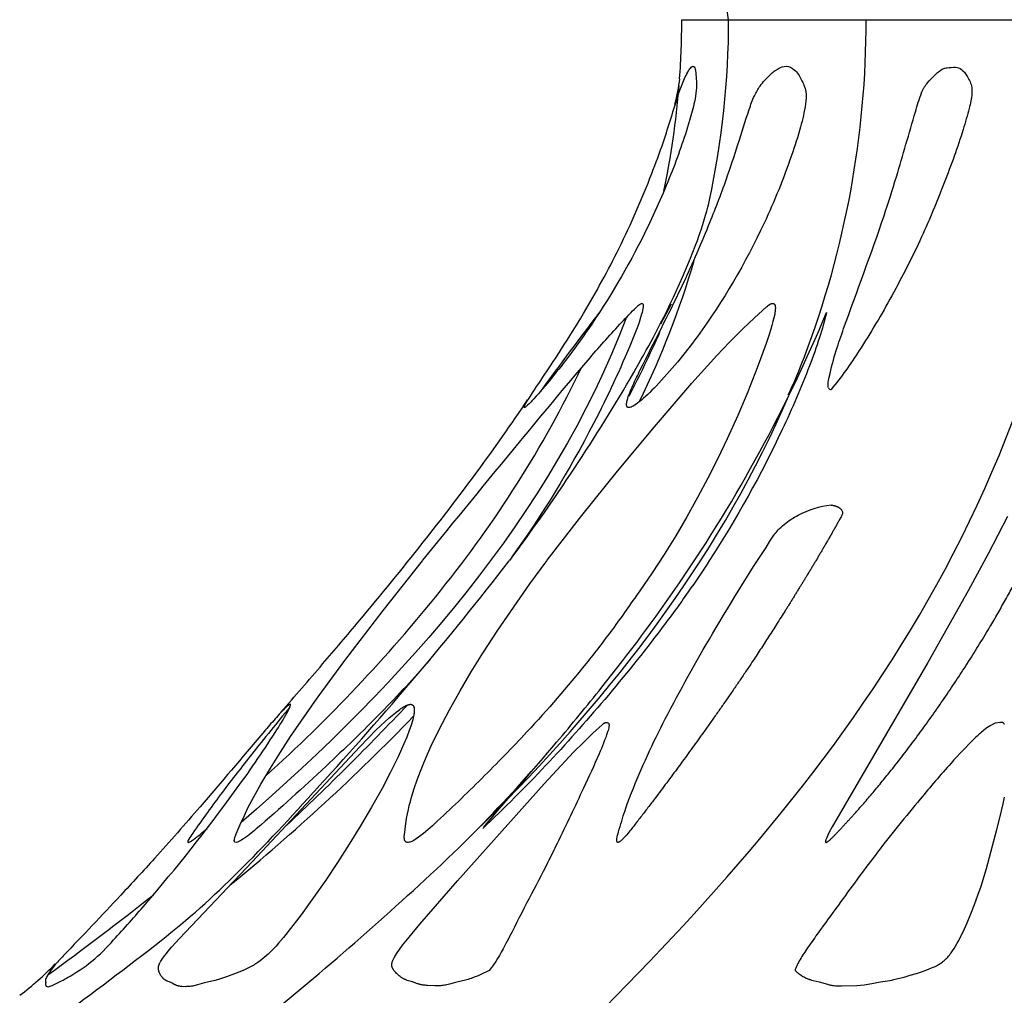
# Model space of a CAD drawing. Header units: millimetres. Extents: x 1250 to 1725, y 0 to 1655.
# Tile 118 of 256: x 1440 to 1463, y 1040 to 1063. Entities that reach past the tile are written whole.
import ezdxf

# ---------------------------------------------------------------- set-up
doc = ezdxf.new("R2010")
doc.units = ezdxf.units.MM
doc.header["$MEASUREMENT"] = 0
doc.layers.add('Crea2D$visibili$tangenti', color=7, linetype='Continuous', true_color=0x000000)

msp = doc.modelspace()

# ---------------------------------------------------------------- linework, layer by layer
at = {"layer": 'Crea2D$visibili$tangenti'}
for p, q in [((1455.776, 1063.014), (1456.86, 1063.014)), ((1456.86, 1063.014), (1460.04, 1063.014)), ((1460.04, 1063.014), (1465.097, 1063.014)), ((1455.531, 1056.435), (1455.287, 1055.977)), ((1451.797, 1050.516), (1451.788, 1050.504)), ((1451.141, 1044.379), (1451.714, 1044.956)), ((1446.231, 1044.028), (1446.21, 1044.001))]:
    msp.add_line(p, q, dxfattribs=at)
for points in [[(1449.407, 1044.001), (1449.406, 1044.002), (1449.405, 1044.003), (1449.404, 1044.003), (1449.403, 1044.004), (1449.402, 1044.004), (1449.401, 1044.005), (1449.4, 1044.006), (1449.398, 1044.007), (1449.397, 1044.007), (1449.396, 1044.008), (1449.395, 1044.009), (1449.394, 1044.01), (1449.394, 1044.01), (1449.393, 1044.011), (1449.392, 1044.012), (1449.391, 1044.013), (1449.39, 1044.014), (1449.389, 1044.015), (1449.388, 1044.016), (1449.387, 1044.017), (1449.387, 1044.018), (1449.386, 1044.019), (1449.384, 1044.021), (1449.383, 1044.023), (1449.381, 1044.025), (1449.38, 1044.027), (1449.379, 1044.029), (1449.377, 1044.031), (1449.376, 1044.033), (1449.375, 1044.036), (1449.374, 1044.038), (1449.373, 1044.04), (1449.372, 1044.043), (1449.371, 1044.045), (1449.37, 1044.048), (1449.369, 1044.05), (1449.369, 1044.053), (1449.367, 1044.058), (1449.366, 1044.063), (1449.365, 1044.068), (1449.364, 1044.072), (1449.363, 1044.077), (1449.362, 1044.081), (1449.362, 1044.085), (1449.361, 1044.09), (1449.361, 1044.094), (1449.36, 1044.103), (1449.36, 1044.112), (1449.359, 1044.121), (1449.36, 1044.129), (1449.36, 1044.138), (1449.36, 1044.147), (1449.361, 1044.156), (1449.363, 1044.173), (1449.397, 1044.433), (1449.414, 1044.545), (1449.434, 1044.657), (1449.455, 1044.753), (1449.477, 1044.848), (1449.502, 1044.943), (1449.529, 1045.038), (1449.592, 1045.24), (1449.66, 1045.441), (1449.734, 1045.64), (1449.813, 1045.837), (1449.897, 1046.032), (1449.985, 1046.225), (1450.17, 1046.608), (1450.404, 1047.058), (1450.652, 1047.501), (1450.91, 1047.938), (1451.179, 1048.369), (1451.526, 1048.902), (1452.263, 1049.971), (1452.653, 1050.504), (1452.662, 1050.516), (1453.467, 1051.555), (1454.29, 1052.579), (1455.142, 1053.602), (1456.012, 1054.609), (1456.587, 1055.249), (1456.882, 1055.561), (1457.186, 1055.866), (1457.459, 1056.123), (1457.737, 1056.374), (1457.76, 1056.394), (1457.772, 1056.404), (1457.777, 1056.409), (1457.784, 1056.413), (1457.79, 1056.418), (1457.796, 1056.422), (1457.802, 1056.426), (1457.809, 1056.43), (1457.816, 1056.434), (1457.822, 1056.438), (1457.83, 1056.442), (1457.833, 1056.443), (1457.837, 1056.445), (1457.841, 1056.447), (1457.845, 1056.448), (1457.849, 1056.45), (1457.854, 1056.451), (1457.858, 1056.453), (1457.86, 1056.453), (1457.862, 1056.454), (1457.864, 1056.454), (1457.866, 1056.455), (1457.869, 1056.455), (1457.871, 1056.455), (1457.873, 1056.456), (1457.875, 1056.456), (1457.877, 1056.456), (1457.879, 1056.456), (1457.881, 1056.456), (1457.883, 1056.456), (1457.884, 1056.456), (1457.885, 1056.456), (1457.886, 1056.456), (1457.887, 1056.456), (1457.888, 1056.456), (1457.889, 1056.456), (1457.89, 1056.455), (1457.891, 1056.455), (1457.892, 1056.455), (1457.893, 1056.455), (1457.894, 1056.454), (1457.895, 1056.454), (1457.896, 1056.454), (1457.897, 1056.454), (1457.898, 1056.453), (1457.899, 1056.453), (1457.9, 1056.453), (1457.9, 1056.452), (1457.901, 1056.452), (1457.902, 1056.451), (1457.903, 1056.451), (1457.904, 1056.45), (1457.905, 1056.45), (1457.906, 1056.449), (1457.907, 1056.449), (1457.908, 1056.448), (1457.909, 1056.447), (1457.909, 1056.447), (1457.91, 1056.446), (1457.911, 1056.445), (1457.912, 1056.445), (1457.913, 1056.444), (1457.913, 1056.443), (1457.914, 1056.442), (1457.915, 1056.442), (1457.916, 1056.441), (1457.917, 1056.44), (1457.917, 1056.439), (1457.919, 1056.437), (1457.92, 1056.436), (1457.921, 1056.434), (1457.923, 1056.432), (1457.924, 1056.43), (1457.925, 1056.428), (1457.926, 1056.426), (1457.927, 1056.425), (1457.928, 1056.423), (1457.929, 1056.422), (1457.929, 1056.42), (1457.93, 1056.418), (1457.931, 1056.417), (1457.931, 1056.415), (1457.932, 1056.414), (1457.933, 1056.41), (1457.934, 1056.407), (1457.935, 1056.404), (1457.935, 1056.4), (1457.936, 1056.397), (1457.937, 1056.393), (1457.937, 1056.39), (1457.938, 1056.386), (1457.939, 1056.38), (1457.939, 1056.373), (1457.94, 1056.362), (1457.94, 1056.352), (1457.94, 1056.341), (1457.94, 1056.331), (1457.939, 1056.32), (1457.939, 1056.31), (1457.938, 1056.299), (1457.937, 1056.289), (1457.934, 1056.268), (1457.931, 1056.247), (1457.924, 1056.206), (1457.905, 1056.12), (1457.885, 1056.034), (1457.862, 1055.948), (1457.837, 1055.863), (1457.783, 1055.694), (1457.726, 1055.527), (1457.521, 1054.968), (1457.303, 1054.414), (1457.071, 1053.866), (1456.827, 1053.324), (1456.608, 1052.867), (1456.379, 1052.413), (1456.141, 1051.965), (1455.894, 1051.522), (1455.636, 1051.085), (1455.369, 1050.654), (1455.091, 1050.229), (1454.803, 1049.812)], [(1463.309, 1051.532), (1462.86, 1050.669), (1462.4, 1049.812), (1461.463, 1048.151), (1459.254, 1044.356), (1459.187, 1044.23), (1459.151, 1044.159), (1459.135, 1044.122), (1459.119, 1044.086), (1459.114, 1044.073), (1459.109, 1044.06), (1459.105, 1044.047), (1459.103, 1044.041), (1459.101, 1044.034), (1459.1, 1044.031), (1459.099, 1044.027), (1459.098, 1044.025), (1459.098, 1044.024), (1459.098, 1044.022), (1459.098, 1044.02), (1459.098, 1044.019), (1459.097, 1044.018), (1459.097, 1044.018), (1459.097, 1044.017), (1459.097, 1044.016), (1459.097, 1044.015), (1459.097, 1044.014), (1459.097, 1044.013), (1459.097, 1044.012), (1459.097, 1044.012), (1459.098, 1044.011), (1459.098, 1044.01), (1459.098, 1044.009), (1459.098, 1044.008), (1459.098, 1044.007), (1459.098, 1044.007), (1459.099, 1044.006), (1459.099, 1044.006), (1459.099, 1044.005), (1459.099, 1044.005), (1459.099, 1044.004), (1459.099, 1044.004), (1459.1, 1044.003), (1459.1, 1044.003), (1459.1, 1044.002), (1459.1, 1044.002), (1459.101, 1044.001), (1459.101, 1044.001), (1459.101, 1044), (1459.102, 1044), (1459.102, 1043.999), (1459.102, 1043.999), (1459.102, 1043.999), (1459.103, 1043.998), (1459.103, 1043.998), (1459.103, 1043.998), (1459.103, 1043.997), (1459.104, 1043.997), (1459.104, 1043.997), (1459.104, 1043.997), (1459.104, 1043.997), (1459.104, 1043.997), (1459.105, 1043.996), (1459.105, 1043.996), (1459.105, 1043.996), (1459.105, 1043.996), (1459.105, 1043.996), (1459.106, 1043.996), (1459.106, 1043.996), (1459.106, 1043.996), (1459.106, 1043.995), (1459.106, 1043.995), (1459.107, 1043.995), (1459.107, 1043.995), (1459.107, 1043.995), (1459.107, 1043.995), (1459.108, 1043.995), (1459.108, 1043.995), (1459.108, 1043.995), (1459.108, 1043.995), (1459.109, 1043.995), (1459.109, 1043.995), (1459.109, 1043.994), (1459.109, 1043.994), (1459.11, 1043.994), (1459.11, 1043.994), (1459.11, 1043.994), (1459.111, 1043.994), (1459.111, 1043.994), (1459.112, 1043.994), (1459.112, 1043.994), (1459.112, 1043.994), (1459.113, 1043.994), (1459.113, 1043.994), (1459.114, 1043.994), (1459.114, 1043.994), (1459.114, 1043.994), (1459.115, 1043.995), (1459.116, 1043.995), (1459.116, 1043.995), (1459.117, 1043.995), (1459.118, 1043.995), (1459.119, 1043.996), (1459.12, 1043.996), (1459.121, 1043.996), (1459.123, 1043.997), (1459.125, 1043.998), (1459.132, 1044.001), (1459.133, 1044.001)], [(1445.444, 1044.001), (1445.443, 1044.002), (1445.443, 1044.003), (1445.442, 1044.004), (1445.441, 1044.005), (1445.441, 1044.005), (1445.44, 1044.006), (1445.44, 1044.007), (1445.439, 1044.008), (1445.439, 1044.009), (1445.438, 1044.01), (1445.438, 1044.011), (1445.437, 1044.012), (1445.437, 1044.012), (1445.436, 1044.013), (1445.436, 1044.014), (1445.435, 1044.015), (1445.435, 1044.016), (1445.435, 1044.017), (1445.434, 1044.018), (1445.434, 1044.019), (1445.434, 1044.02), (1445.434, 1044.021), (1445.433, 1044.022), (1445.433, 1044.023), (1445.433, 1044.025), (1445.432, 1044.027), (1445.432, 1044.029), (1445.432, 1044.031), (1445.431, 1044.033), (1445.431, 1044.035), (1445.431, 1044.037), (1445.431, 1044.039), (1445.431, 1044.041), (1445.431, 1044.043), (1445.431, 1044.045), (1445.432, 1044.047), (1445.432, 1044.051), (1445.432, 1044.055), (1445.433, 1044.06), (1445.434, 1044.064), (1445.435, 1044.072), (1445.437, 1044.08), (1445.439, 1044.089), (1445.441, 1044.097), (1445.443, 1044.105), (1445.446, 1044.113), (1445.451, 1044.129), (1445.457, 1044.144), (1445.476, 1044.19), (1445.568, 1044.406), (1445.664, 1044.62), (1445.747, 1044.791), (1445.834, 1044.96), (1446.043, 1045.34), (1446.264, 1045.713), (1446.495, 1046.08), (1446.732, 1046.443), (1447.347, 1047.33), (1447.987, 1048.2), (1448.875, 1049.359), (1449.781, 1050.504), (1449.79, 1050.516)], [(1451.322, 1041.034), (1451.291, 1041.017), (1451.259, 1041.001), (1451.195, 1040.97), (1451.065, 1040.913), (1451.001, 1040.886), (1450.936, 1040.861), (1450.904, 1040.849), (1450.871, 1040.838), (1450.838, 1040.827), (1450.805, 1040.818), (1450.776, 1040.811), (1450.606, 1040.773), (1450.577, 1040.766), (1450.548, 1040.758), (1450.404, 1040.716), (1450.375, 1040.708), (1450.345, 1040.701), (1450.317, 1040.696), (1450.289, 1040.691), (1450.261, 1040.687), (1450.232, 1040.684), (1450.204, 1040.682), (1450.175, 1040.68), (1450.147, 1040.679), (1450.118, 1040.679), (1450.064, 1040.682), (1449.898, 1040.687), (1449.87, 1040.689), (1449.842, 1040.691), (1449.815, 1040.694), (1449.787, 1040.697), (1449.774, 1040.699), (1449.76, 1040.702), (1449.747, 1040.704), (1449.733, 1040.707), (1449.72, 1040.71), (1449.707, 1040.714), (1449.694, 1040.718), (1449.68, 1040.722), (1449.663, 1040.728), (1449.645, 1040.734), (1449.558, 1040.768), (1449.54, 1040.775), (1449.522, 1040.78), (1449.43, 1040.806), (1449.412, 1040.812), (1449.403, 1040.815), (1449.395, 1040.819), (1449.385, 1040.823), (1449.375, 1040.827), (1449.365, 1040.832), (1449.355, 1040.837), (1449.345, 1040.842), (1449.336, 1040.847), (1449.326, 1040.853), (1449.317, 1040.858), (1449.307, 1040.864), (1449.298, 1040.87), (1449.28, 1040.883), (1449.262, 1040.896), (1449.245, 1040.909), (1449.228, 1040.924), (1449.212, 1040.938), (1449.196, 1040.953), (1449.18, 1040.968), (1449.165, 1040.984), (1449.15, 1041.001), (1449.143, 1041.009), (1449.136, 1041.018), (1449.129, 1041.027), (1449.122, 1041.036), (1449.113, 1041.048), (1449.109, 1041.055), (1449.105, 1041.061), (1449.101, 1041.068), (1449.097, 1041.075), (1449.093, 1041.082), (1449.09, 1041.088), (1449.086, 1041.095), (1449.085, 1041.099), (1449.083, 1041.102), (1449.082, 1041.106), (1449.08, 1041.109), (1449.079, 1041.113), (1449.078, 1041.116), (1449.077, 1041.12), (1449.076, 1041.124), (1449.075, 1041.127), (1449.074, 1041.131), (1449.073, 1041.135), (1449.073, 1041.138), (1449.072, 1041.142), (1449.072, 1041.146), (1449.071, 1041.149), (1449.071, 1041.152), (1449.071, 1041.155), (1449.071, 1041.158), (1449.071, 1041.162), (1449.071, 1041.165), (1449.071, 1041.168), (1449.071, 1041.171), (1449.071, 1041.175), (1449.071, 1041.178), (1449.072, 1041.184), (1449.073, 1041.191), (1449.074, 1041.197), (1449.075, 1041.204), (1449.077, 1041.21), (1449.079, 1041.217), (1449.08, 1041.223), (1449.082, 1041.23), (1449.084, 1041.236), (1449.089, 1041.249), (1449.093, 1041.261), (1449.098, 1041.272), (1449.103, 1041.284), (1449.108, 1041.295), (1449.113, 1041.306), (1449.119, 1041.317), (1449.131, 1041.338), (1449.143, 1041.359), (1449.156, 1041.38), (1449.183, 1041.421), (1449.252, 1041.52), (1449.323, 1041.617), (1449.472, 1041.808), (1449.719, 1042.104), (1450.592, 1043.104), (1452.591, 1045.347), (1453.273, 1046.079), (1453.508, 1046.316), (1453.717, 1046.517), (1453.932, 1046.712), (1453.954, 1046.73), (1453.961, 1046.736), (1453.969, 1046.742), (1453.976, 1046.748), (1453.98, 1046.75), (1453.984, 1046.753), (1453.988, 1046.755), (1453.992, 1046.758), (1453.994, 1046.759), (1453.997, 1046.76), (1453.999, 1046.762), (1454.002, 1046.763), (1454.004, 1046.764), (1454.006, 1046.765), (1454.007, 1046.765), (1454.008, 1046.766), (1454.009, 1046.766), (1454.011, 1046.766), (1454.012, 1046.767), (1454.013, 1046.767), (1454.015, 1046.767), (1454.016, 1046.768), (1454.017, 1046.768), (1454.019, 1046.768), (1454.02, 1046.768), (1454.022, 1046.768), (1454.023, 1046.768), (1454.024, 1046.768), (1454.026, 1046.768), (1454.027, 1046.768), (1454.029, 1046.768), (1454.03, 1046.768), (1454.032, 1046.768), (1454.033, 1046.768), (1454.035, 1046.767)], [(1463.234, 1046.728), (1463.232, 1046.73), (1463.23, 1046.733), (1463.229, 1046.736), (1463.227, 1046.739), (1463.225, 1046.741), (1463.223, 1046.744), (1463.221, 1046.747), (1463.218, 1046.749), (1463.216, 1046.751), (1463.214, 1046.754), (1463.213, 1046.755), (1463.211, 1046.756), (1463.21, 1046.757), (1463.209, 1046.758), (1463.208, 1046.759), (1463.207, 1046.76), (1463.205, 1046.761), (1463.204, 1046.761), (1463.203, 1046.762), (1463.202, 1046.763), (1463.201, 1046.763), (1463.201, 1046.763), (1463.2, 1046.764), (1463.199, 1046.764), (1463.199, 1046.764), (1463.198, 1046.765), (1463.197, 1046.765), (1463.196, 1046.765), (1463.196, 1046.765), (1463.195, 1046.766), (1463.194, 1046.766), (1463.193, 1046.766), (1463.193, 1046.766), (1463.192, 1046.766), (1463.191, 1046.767), (1463.191, 1046.767), (1463.19, 1046.767), (1463.189, 1046.767), (1463.187, 1046.767), (1463.186, 1046.767), (1463.184, 1046.767), (1463.183, 1046.767), (1463.181, 1046.767), (1463.179, 1046.767), (1463.176, 1046.767), (1463.161, 1046.766), (1463.158, 1046.766), (1463.156, 1046.766), (1463.155, 1046.766), (1463.154, 1046.766), (1463.152, 1046.766), (1463.151, 1046.767), (1463.15, 1046.767), (1463.15, 1046.767), (1463.149, 1046.767), (1463.149, 1046.767), (1463.148, 1046.767), (1463.147, 1046.767)], [(1458.397, 1041.034), (1458.405, 1041.025), (1458.414, 1041.017), (1458.422, 1041.009), (1458.431, 1041.001), (1458.44, 1040.993), (1458.45, 1040.985), (1458.468, 1040.971), (1458.49, 1040.955), (1458.511, 1040.941), (1458.533, 1040.926), (1458.555, 1040.913), (1458.579, 1040.898), (1458.604, 1040.885), (1458.629, 1040.871), (1458.654, 1040.859), (1458.679, 1040.847), (1458.692, 1040.842), (1458.705, 1040.836), (1458.719, 1040.831), (1458.732, 1040.826), (1458.745, 1040.822), (1458.758, 1040.818), (1458.772, 1040.814), (1458.786, 1040.81), (1458.814, 1040.803), (1458.954, 1040.773), (1458.982, 1040.766), (1459.009, 1040.758), (1459.142, 1040.715), (1459.169, 1040.707), (1459.183, 1040.704), (1459.196, 1040.701), (1459.213, 1040.697), (1459.23, 1040.694), (1459.246, 1040.692), (1459.263, 1040.689), (1459.28, 1040.687), (1459.297, 1040.686), (1459.331, 1040.683), (1459.399, 1040.681), (1459.466, 1040.679), (1459.82, 1040.69), (1459.909, 1040.696), (1459.997, 1040.705), (1460.041, 1040.71), (1460.084, 1040.716), (1460.128, 1040.723), (1460.172, 1040.731), (1460.323, 1040.763), (1460.374, 1040.773), (1460.427, 1040.782), (1460.586, 1040.805), (1460.633, 1040.814), (1460.681, 1040.824), (1460.775, 1040.845), (1460.918, 1040.882), (1461.06, 1040.923), (1461.201, 1040.967), (1461.341, 1041.014), (1461.482, 1041.064), (1461.551, 1041.092), (1461.585, 1041.107), (1461.619, 1041.122), (1461.663, 1041.144), (1461.685, 1041.155), (1461.706, 1041.167), (1461.727, 1041.179), (1461.748, 1041.192), (1461.769, 1041.206), (1461.789, 1041.22), (1461.801, 1041.229), (1461.813, 1041.238), (1461.825, 1041.248), (1461.837, 1041.258), (1461.848, 1041.268), (1461.86, 1041.278), (1461.882, 1041.3), (1461.903, 1041.322), (1461.924, 1041.344), (1461.944, 1041.368), (1461.964, 1041.391), (1461.983, 1041.416), (1462.002, 1041.441), (1462.02, 1041.466), (1462.038, 1041.492), (1462.072, 1041.544), (1462.105, 1041.598), (1462.143, 1041.663), (1462.18, 1041.729), (1462.215, 1041.796), (1462.249, 1041.863), (1462.314, 1041.999), (1462.375, 1042.136), (1462.462, 1042.345), (1462.544, 1042.558), (1462.622, 1042.772), (1462.695, 1042.987), (1462.82, 1043.388), (1463.06, 1044.293), (1463.136, 1044.591), (1463.206, 1044.89), (1463.237, 1045.041)]]:
    msp.add_lwpolyline(points, dxfattribs=at)
msp.add_lwpolyline([(1449.505, 1047.187), (1449.506, 1047.187), (1449.508, 1047.187), (1449.51, 1047.187), (1449.511, 1047.187), (1449.513, 1047.187), (1449.515, 1047.187), (1449.516, 1047.187), (1449.518, 1047.186), (1449.52, 1047.186), (1449.521, 1047.186), (1449.523, 1047.185), (1449.525, 1047.185), (1449.526, 1047.185), (1449.528, 1047.184), (1449.53, 1047.184), (1449.531, 1047.183), (1449.533, 1047.183), (1449.534, 1047.182), (1449.536, 1047.181), (1449.538, 1047.181), (1449.539, 1047.18), (1449.541, 1047.179), (1449.542, 1047.178), (1449.544, 1047.178), (1449.545, 1047.177), (1449.547, 1047.176), (1449.548, 1047.175), (1449.55, 1047.174), (1449.551, 1047.173), (1449.552, 1047.172), (1449.554, 1047.171), (1449.555, 1047.17), (1449.556, 1047.169), (1449.557, 1047.169), (1449.558, 1047.168), (1449.559, 1047.167), (1449.56, 1047.166), (1449.561, 1047.165), (1449.563, 1047.163), (1449.564, 1047.162), (1449.566, 1047.16), (1449.567, 1047.158), (1449.569, 1047.156), (1449.57, 1047.154), (1449.572, 1047.151), (1449.573, 1047.149), (1449.574, 1047.147), (1449.575, 1047.145), (1449.577, 1047.143), (1449.578, 1047.14), (1449.579, 1047.138), (1449.58, 1047.136), (1449.581, 1047.133), (1449.582, 1047.131), (1449.582, 1047.128), (1449.583, 1047.126), (1449.584, 1047.123), (1449.585, 1047.118), (1449.587, 1047.113), (1449.588, 1047.108), (1449.589, 1047.103), (1449.59, 1047.098), (1449.591, 1047.091), (1449.591, 1047.084), (1449.592, 1047.077), (1449.592, 1047.07), (1449.592, 1047.063), (1449.593, 1047.056), (1449.592, 1047.049), (1449.592, 1047.042), (1449.591, 1047.028), (1449.59, 1047.014), (1449.589, 1047), (1449.587, 1046.986), (1449.583, 1046.96), (1449.579, 1046.934), (1449.574, 1046.908), (1449.568, 1046.882), (1449.556, 1046.831), (1449.542, 1046.78), (1449.527, 1046.729), (1449.511, 1046.679), (1449.476, 1046.579), (1449.416, 1046.425), (1449.353, 1046.273), (1449.216, 1045.974), (1449.036, 1045.607), (1448.846, 1045.244), (1448.603, 1044.807), (1448.35, 1044.376), (1448.087, 1043.951), (1447.816, 1043.531), (1447.543, 1043.123), (1447.262, 1042.72), (1446.973, 1042.324), (1446.675, 1041.934), (1446.567, 1041.798), (1446.455, 1041.665), (1446.398, 1041.6), (1446.339, 1041.536), (1446.278, 1041.474), (1446.216, 1041.413), (1446.17, 1041.372), (1446.124, 1041.332), (1446.076, 1041.293), (1446.028, 1041.255), (1445.978, 1041.22), (1445.953, 1041.202), (1445.927, 1041.186), (1445.901, 1041.169), (1445.875, 1041.153), (1445.848, 1041.138), (1445.822, 1041.123), (1445.776, 1041.1), (1445.729, 1041.077), (1445.681, 1041.056), (1445.633, 1041.036), (1445.439, 1040.96), (1445.253, 1040.888), (1445.159, 1040.854), (1445.111, 1040.839), (1445.063, 1040.825), (1444.984, 1040.804), (1444.742, 1040.745), (1444.579, 1040.699), (1444.551, 1040.692), (1444.524, 1040.686), (1444.496, 1040.68), (1444.469, 1040.675), (1444.441, 1040.671), (1444.413, 1040.667), (1444.385, 1040.664), (1444.357, 1040.662), (1444.329, 1040.66), (1444.301, 1040.659), (1444.223, 1040.662), (1444.196, 1040.665), (1444.183, 1040.666), (1444.17, 1040.668), (1444.157, 1040.67), (1444.144, 1040.673), (1444.137, 1040.674), (1444.131, 1040.676), (1444.124, 1040.677), (1444.118, 1040.679), (1444.112, 1040.681), (1444.106, 1040.683), (1444.099, 1040.685), (1444.093, 1040.687), (1444.085, 1040.691), (1444.076, 1040.695), (1444.068, 1040.699), (1444.059, 1040.703), (1444.043, 1040.712), (1443.993, 1040.74), (1443.977, 1040.748), (1443.968, 1040.753), (1443.96, 1040.757), (1443.948, 1040.762), (1443.937, 1040.766), (1443.89, 1040.785), (1443.878, 1040.789), (1443.867, 1040.795), (1443.861, 1040.798), (1443.855, 1040.801), (1443.848, 1040.804), (1443.842, 1040.808), (1443.837, 1040.811), (1443.831, 1040.815), (1443.825, 1040.819), (1443.819, 1040.823), (1443.815, 1040.826), (1443.81, 1040.83), (1443.805, 1040.833), (1443.801, 1040.837), (1443.797, 1040.841), (1443.792, 1040.845), (1443.788, 1040.848), (1443.784, 1040.852), (1443.78, 1040.857), (1443.776, 1040.861), (1443.768, 1040.869), (1443.761, 1040.878), (1443.753, 1040.887), (1443.746, 1040.896), (1443.74, 1040.906), (1443.733, 1040.916), (1443.727, 1040.925), (1443.721, 1040.936), (1443.716, 1040.946), (1443.711, 1040.956), (1443.706, 1040.967), (1443.701, 1040.977), (1443.697, 1040.988), (1443.693, 1040.999), (1443.689, 1041.011), (1443.687, 1041.016), (1443.686, 1041.022), (1443.684, 1041.028), (1443.683, 1041.033), (1443.682, 1041.039), (1443.68, 1041.045), (1443.679, 1041.051), (1443.679, 1041.056), (1443.678, 1041.061), (1443.677, 1041.066), (1443.677, 1041.071), (1443.677, 1041.076), (1443.676, 1041.08), (1443.676, 1041.085), (1443.676, 1041.09), (1443.676, 1041.095), (1443.676, 1041.1), (1443.676, 1041.105), (1443.677, 1041.109), (1443.677, 1041.114), (1443.678, 1041.119), (1443.678, 1041.124), (1443.679, 1041.128), (1443.68, 1041.133), (1443.682, 1041.14), (1443.683, 1041.147), (1443.685, 1041.153), (1443.687, 1041.16), (1443.69, 1041.166), (1443.692, 1041.173), (1443.695, 1041.179), (1443.698, 1041.185), (1443.7, 1041.192), (1443.704, 1041.198), (1443.71, 1041.21), (1443.717, 1041.223), (1443.724, 1041.235), (1443.735, 1041.253), (1443.747, 1041.272), (1443.771, 1041.308), (1443.796, 1041.344), (1443.822, 1041.378), (1443.862, 1041.429), (1443.902, 1041.48), (1443.987, 1041.578), (1444.162, 1041.771), (1445.845, 1043.547), (1448.331, 1046.205), (1448.713, 1046.594), (1448.911, 1046.78), (1449.012, 1046.871), (1449.116, 1046.96), (1449.17, 1047.004), (1449.226, 1047.047), (1449.254, 1047.068), (1449.283, 1047.088), (1449.312, 1047.107), (1449.342, 1047.126), (1449.361, 1047.137), (1449.38, 1047.147), (1449.39, 1047.152), (1449.4, 1047.157), (1449.41, 1047.162), (1449.42, 1047.166), (1449.43, 1047.17), (1449.44, 1047.174), (1449.446, 1047.175), (1449.451, 1047.177), (1449.456, 1047.178), (1449.461, 1047.18), (1449.467, 1047.181), (1449.472, 1047.182), (1449.477, 1047.184), (1449.483, 1047.184), (1449.488, 1047.185), (1449.494, 1047.186), (1449.499, 1047.187)], close=True, dxfattribs=at)
for centre, radius, start, end in [((1437.122, 1060.148), 19.945, 8.2607, 23.0704), ((1436.247, 1063.026), 19.529, 355.9589, 359.9649), ((1437.062, 1063.007), 19.798, 347.8564, 0.0197), ((1438.193, 1062.989), 21.846, 339.1754, 0.0647), ((1452.497, 1061.953), 3.245, 344.1057, 354.6292), ((1436.746, 1062.989), 19.028, 348.0484, 355.459), ((1435.914, 1063.384), 21.006, 334.026, 343.573), ((1527.721, 999.71), 93.007, 142.53482, 143.96696), ((1426.986, 1069.69), 34.838, 325.5713, 337.3015), ((1428.913, 1067.609), 28.887, 332.5953, 335.8425), ((1444.993, 1060.436), 14.583, 335.2815, 339.0554), ((1429.452, 1066.554), 26.657, 321.0935, 334.2437), ((1416.351, 1077.049), 44.277, 323.1833, 329.9186), ((1459.226, 1054.527), 0.0615, 204.0664, 271.9576), ((1388.943, 1099.135), 79.463, 317.3327, 322.26676), ((1421.878, 1072.49), 36.28, 312.0029, 321.3096), ((1400.615, 1093.357), 67.203, 313.23003, 316.58601), ((1413.689, 1081.646), 49.943, 309.3241, 315.932), ((1428.757, 1066.33), 31.344, 313.9184, 318.6696), ((1399.556, 1097.442), 74.012, 309.00271, 313.49611), ((1392.66, 1107.371), 82.234, 306.104, 308.23474), ((1382.603, 1120.254), 99.519, 306.18069, 307.90177), ((1436.461, 1045.83), 6.7, 306.7414, 316.1145)]:
    msp.add_arc(centre, radius, start, end, dxfattribs=at)
for points in [[(1465.097, 1063.014), (1463.894, 1074.239), (1456.326, 1080.44), (1449.687, 1084.682)], [(1471.688, 1063.014), (1470.837, 1074.239), (1465.485, 1080.44), (1460.791, 1084.682)], [(1453.744, 1039.927), (1459.229, 1045.419), (1465.091, 1052.543), (1465.097, 1063.014)], [(1454.501, 1056.134), (1452.753, 1051.552), (1449.394, 1047.735), (1445.59, 1044.456)], [(1451.743, 1044.986), (1454.383, 1047.697), (1456.734, 1050.772), (1458.253, 1054.33)], [(1443.739, 1041.727), (1444.959, 1042.68), (1446.095, 1043.856), (1447.374, 1045.278)]]:
    msp.add_open_spline(points, degree=3, dxfattribs=at)
for points, knots in [([(1452.134, 1054.046), (1452.128, 1054.049), (1452.132, 1054.069), (1452.162, 1054.138), (1452.45, 1054.585), (1452.926, 1055.277), (1453.641, 1056.433), (1454.376, 1057.769), (1454.96, 1059.112), (1455.402, 1060.308), (1455.608, 1061.012), (1455.792, 1061.565), (1455.894, 1061.771), (1455.977, 1061.906), (1456.02, 1061.936), (1456.037, 1061.936)], [0, 0, 0, 0, 0.016295, 0.060205, 0.223252, 1.614419, 2.576812, 4.302534, 6.183238, 6.965923, 8.126463, 8.384072, 8.713325, 8.811539, 8.861781, 8.861781, 8.861781, 8.861781]), ([(1456.039, 1061.936), (1456.059, 1061.934), (1456.091, 1061.884), (1456.11, 1061.695), (1456.129, 1061.429), (1456.063, 1061.057), (1455.883, 1060.402), (1455.517, 1059.378), (1454.787, 1057.73), (1453.856, 1056.153), (1452.935, 1054.92), (1452.452, 1054.352), (1452.245, 1054.133), (1452.17, 1054.066), (1452.144, 1054.048), (1452.134, 1054.046)], [0, 0, 0, 0, 0.057639, 0.1626, 0.575875, 0.846932, 1.292774, 2.611104, 4.107648, 6.695866, 8.091851, 8.720939, 8.931879, 8.994809, 9.024223, 9.024223, 9.024223, 9.024223]), ([(1454.551, 1054.046), (1454.54, 1054.045), (1454.506, 1054.059), (1454.495, 1054.128), (1454.532, 1054.301), (1454.645, 1054.569), (1455.071, 1055.437), (1455.707, 1056.646), (1456.355, 1058.126), (1456.884, 1059.495), (1457.191, 1060.511), (1457.434, 1061.235), (1457.597, 1061.509), (1457.789, 1061.722), (1457.99, 1061.888), (1458.127, 1061.939), (1458.188, 1061.936)], [0, 0, 0, 0, 0.034898, 0.094845, 0.194153, 0.5674, 0.964421, 3.096842, 4.659732, 5.811685, 7.498612, 7.842317, 8.098647, 8.450989, 8.697729, 8.878358, 8.878358, 8.878358, 8.878358]), ([(1458.195, 1061.936), (1458.263, 1061.938), (1458.416, 1061.854), (1458.544, 1061.632), (1458.669, 1061.36), (1458.634, 1060.98), (1458.516, 1060.485), (1458.216, 1059.557), (1457.536, 1057.878), (1456.485, 1056.076), (1455.413, 1054.762), (1454.89, 1054.249), (1454.671, 1054.089), (1454.587, 1054.049), (1454.551, 1054.046)], [0, 0, 0, 0, 0.20254, 0.483657, 0.778945, 1.071724, 1.612221, 2.30821, 3.995108, 7.041727, 8.536322, 9.071933, 9.239046, 9.346601, 9.346601, 9.346601, 9.346601]), ([(1459.169, 1054.502), (1459.157, 1054.529), (1459.159, 1054.615), (1459.217, 1054.907), (1459.331, 1055.338), (1459.764, 1056.577), (1460.273, 1057.9), (1460.806, 1059.579), (1461.072, 1060.535), (1461.279, 1061.227), (1461.376, 1061.454), (1461.525, 1061.638), (1461.665, 1061.789), (1461.83, 1061.89), (1461.943, 1061.908), (1462.041, 1061.917), (1462.106, 1061.916)], [0, 0, 0, 0, 0.086786, 0.255105, 0.891583, 1.423526, 4.192806, 5.14276, 6.706314, 7.169309, 7.311151, 7.441376, 7.878165, 7.922758, 8.0212, 8.216673, 8.216673, 8.216673, 8.216673]), ([(1462.106, 1061.916), (1462.153, 1061.916), (1462.267, 1061.866), (1462.378, 1061.704), (1462.484, 1061.512), (1462.49, 1061.248), (1462.41, 1060.912), (1462.212, 1060.22), (1461.847, 1059.226), (1461.316, 1057.933), (1460.653, 1056.638), (1459.958, 1055.458), (1459.467, 1054.748), (1459.228, 1054.466)], [0, 0, 0, 0, 0.146798, 0.340894, 0.600104, 0.779674, 1.127283, 1.630971, 2.941127, 4.298809, 5.824213, 7.300389, 8.409206, 8.409206, 8.409206, 8.409206]), ([(1454.664, 1054.857), (1454.824, 1055.133), (1454.977, 1055.408), (1455.549, 1056.482), (1455.951, 1057.371), (1456.301, 1058.375), (1456.375, 1058.647), (1456.417, 1058.842)], [18.027913, 18.027913, 18.027913, 18.027913, 19.007552, 19.007552, 21.924683, 21.924683, 23.428402, 23.428402, 23.428402, 23.428402]), ([(1449.79, 1050.516), (1450.531, 1051.431), (1451.8, 1052.979), (1453.311, 1054.803), (1454.197, 1055.828), (1454.591, 1056.227), (1454.745, 1056.39), (1454.802, 1056.438), (1454.863, 1056.465), (1454.888, 1056.423), (1454.883, 1056.336), (1454.809, 1056.048), (1454.449, 1055.136), (1453.547, 1053.208), (1452.555, 1051.574), (1451.85, 1050.596)], [0, 0, 0, 0, 3.532277, 6.002655, 7.1072, 7.595775, 7.68455, 7.77747, 7.827921, 7.856896, 7.910213, 8.086145, 8.745883, 10.85077, 14.466707, 14.466707, 14.466707, 14.466707]), ([(1459.126, 1056.246), (1459.076, 1056.051), (1458.958, 1055.635), (1458.631, 1054.725), (1457.869, 1052.963), (1457.043, 1051.487), (1456.42, 1050.517), (1456.261, 1050.27), (1455.897, 1049.739), (1455.107, 1048.652), (1453.587, 1046.771), (1452.174, 1045.255), (1451.174, 1044.319)], [0, 0, 0, 0, 0.604276, 1.298046, 2.899425, 6.359923, 6.359923, 6.359923, 7.24089, 8.290117, 10.389331, 14.497099, 14.497099, 14.497099, 14.497099]), ([(1446.508, 1047.005), (1446.831, 1047.375), (1447.441, 1048.078), (1448.544, 1049.378), (1450.175, 1051.374), (1451.455, 1053.09), (1452.213, 1054.225)], [0, 0, 0, 0, 1.474066, 2.790345, 5.114661, 9.207896, 9.207896, 9.207896, 9.207896]), ([(1454.281, 1044.001), (1454.275, 1044.01), (1454.27, 1044.036), (1454.278, 1044.119), (1454.347, 1044.352), (1454.45, 1044.709), (1454.78, 1045.593), (1455.429, 1046.971), (1456.546, 1048.951), (1457.414, 1050.35), (1457.908, 1051.097), (1457.937, 1051.141), (1458.01, 1051.229), (1458.191, 1051.395), (1458.578, 1051.646), (1458.964, 1051.767), (1459.228, 1051.795)], [0, 0, 0, 0, 0.028933, 0.080607, 0.246662, 0.758564, 1.195162, 3.07536, 5.323955, 8.012323, 8.012323, 8.012323, 8.170546, 8.351872, 8.749214, 9.546192, 9.546192, 9.546192, 9.546192]), ([(1451.196, 1044.35), (1451.75, 1045.011), (1452.51, 1045.854), (1453.409, 1046.941), (1454.391, 1048.141), (1455.154, 1049.167), (1455.721, 1049.993)], [0, 0, 0, 0, 2.586268, 3.404519, 4.231942, 7.237894, 7.237894, 7.237894, 7.237894]), ([(1454.803, 1049.812), (1454.598, 1049.51), (1454.197, 1048.942), (1453.347, 1047.838), (1452.344, 1046.682), (1451.154, 1045.466), (1450.3, 1044.639), (1449.75, 1044.143), (1449.52, 1044.004), (1449.437, 1043.989), (1449.407, 1044.001)], [0, 0, 0, 0, 1.093452, 2.087101, 4.178424, 5.6804, 7.191246, 7.744957, 7.899922, 7.991704, 7.991704, 7.991704, 7.991704]), ([(1449.949, 1048.21), (1449.768, 1048.002), (1449.395, 1047.593), (1448.609, 1046.762), (1447.461, 1045.661), (1446.386, 1044.681), (1445.694, 1044.102), (1445.52, 1044.003), (1445.462, 1043.99), (1445.444, 1044.001)], [0, 0, 0, 0, 0.829529, 1.660386, 3.430987, 5.600076, 6.024151, 6.135957, 6.196694, 6.196694, 6.196694, 6.196694]), ([(1446.719, 1047.187), (1446.728, 1047.186), (1446.729, 1047.162), (1446.706, 1047.099), (1446.595, 1046.883), (1446.182, 1046.222), (1445.13, 1044.703), (1443.864, 1043.115), (1442.733, 1041.832), (1442.163, 1041.23), (1441.737, 1040.96), (1441.464, 1040.807), (1441.341, 1040.754), (1441.231, 1040.69), (1441.157, 1040.661), (1441.124, 1040.659), (1441.111, 1040.658), (1441.077, 1040.664), (1441.063, 1040.71), (1441.075, 1040.756), (1441.058, 1040.82), (1441.137, 1040.974), (1441.274, 1041.162), (1441.866, 1041.777), (1442.631, 1042.583), (1443.688, 1043.729), (1444.785, 1044.974), (1445.691, 1046.052), (1446.339, 1046.814), (1446.533, 1047.029), (1446.661, 1047.153), (1446.701, 1047.183), (1446.719, 1047.187)], [0, 0, 0, 0, 0.021204, 0.066045, 0.199705, 0.748326, 2.405653, 5.73986, 6.834662, 7.540672, 8.21846, 8.334872, 8.481809, 8.62007, 8.717258, 8.717258, 8.717258, 8.762032, 8.801876, 8.85028, 8.903056, 8.992781, 9.345848, 9.616026, 11.539266, 12.690401, 14.286574, 16.521081, 16.910047, 17.291728, 17.389354, 17.442429, 17.442429, 17.442429, 17.442429]), ([(1446.714, 1047.123), (1446.418, 1046.763), (1445.894, 1046.111), (1445.137, 1045.146), (1444.659, 1044.485), (1444.397, 1044.104), (1444.359, 1044.033), (1444.352, 1044.009), (1444.353, 1044.001)], [0, 0, 0, 0, 1.398648, 2.509473, 3.678104, 3.847109, 3.895957, 3.919669, 3.919669, 3.919669, 3.919669]), ([(1454.035, 1046.767), (1454.044, 1046.766), (1454.068, 1046.767), (1454.099, 1046.731), (1454.094, 1046.653), (1454.021, 1046.416), (1453.826, 1045.94), (1453.429, 1045.084), (1453.031, 1044.246), (1452.613, 1043.395), (1452.232, 1042.684), (1451.912, 1042.04), (1451.616, 1041.477), (1451.47, 1041.206), (1451.322, 1041.034)], [0, 0, 0, 0, 0.032605, 0.060938, 0.132695, 0.259254, 0.807662, 1.672532, 3.09188, 3.588913, 4.517463, 5.511217, 5.746558, 6.427031, 6.427031, 6.427031, 6.427031]), ([(1463.147, 1046.767), (1463.06, 1046.77), (1462.923, 1046.715), (1462.733, 1046.57), (1462.425, 1046.287), (1461.928, 1045.759), (1461.185, 1044.874), (1460.321, 1043.817), (1459.578, 1042.795), (1459.108, 1042.149), (1458.834, 1041.773), (1458.658, 1041.521), (1458.503, 1041.28), (1458.425, 1041.124), (1458.402, 1041.06), (1458.397, 1041.034)], [0, 0, 0, 0, 0.256851, 0.432341, 0.715702, 1.51138, 2.604743, 4.184131, 5.603907, 6.395669, 6.581988, 6.997876, 7.318403, 7.441286, 7.521118, 7.521118, 7.521118, 7.521118]), ([(1444.353, 1044.001), (1444.362, 1043.993), (1444.377, 1043.995), (1444.421, 1044.016), (1444.57, 1044.12), (1444.699, 1044.232), (1444.803, 1044.32)], [0, 0, 0, 0, 0.0155105, 0.0456685, 0.148677, 0.5636594, 0.5636594, 0.5636594, 0.5636594])]:
    msp.add_open_spline(points, degree=3, knots=knots, dxfattribs=at)
for points, weights, knots in [([(1459.228, 1051.795), (1459.303, 1051.784), (1459.375, 1051.765), (1459.457, 1051.703), (1459.479, 1051.677), (1459.496, 1051.609), (1459.487, 1051.569), (1459.466, 1051.532), (1459.143, 1050.95), (1458.805, 1050.376), (1458.453, 1049.812), (1458.298, 1049.556), (1457.948, 1049.001), (1457.22, 1047.874), (1456.126, 1046.306), (1455.118, 1044.95), (1454.479, 1044.134), (1454.343, 1044.008), (1454.295, 1043.989), (1454.281, 1044.001)], [1, 1, 1, 1, 1, 1, 1, 1, 0.99978852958, 0.99978852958, 1, 1, 1, 1, 1, 1, 1, 1, 1, 1], [4, 4, 4, 4, 4.5, 4.5, 4.75, 4.75, 5, 5, 5, 6.996758, 6.996758, 6.996758, 7.892882, 8.965733, 11.021249, 13.627659, 14.032798, 14.132183, 14.18001, 14.18001, 14.18001, 14.18001]), ([(1459.133, 1044.001), (1459.156, 1044.017), (1459.215, 1044.062), (1459.41, 1044.264), (1459.823, 1044.705), (1460.696, 1045.73), (1461.842, 1047.27), (1462.876, 1048.9), (1463.584, 1050.185), (1463.883, 1050.802), (1464.015, 1051.097), (1464.08, 1051.239), (1464.076, 1051.394), (1464.005, 1051.533), (1463.934, 1051.671), (1463.81, 1051.765), (1463.657, 1051.795)], [1, 1, 1, 1, 1, 1, 1, 1, 1, 1, 1, 0.933409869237, 0.933409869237, 1, 0.933409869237, 0.933409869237, 1], [0, 0, 0, 0, 0.084778, 0.220641, 0.842783, 1.896495, 4.258468, 6.595643, 7.685816, 8.655263, 8.655263, 8.655263, 9.106026, 9.106026, 9.106026, 9.556789, 9.556789, 9.556789, 9.556789])]:
    msp.add_rational_spline(points, weights, degree=3, knots=knots, dxfattribs=at)

doc.saveas('drawing.dxf')
